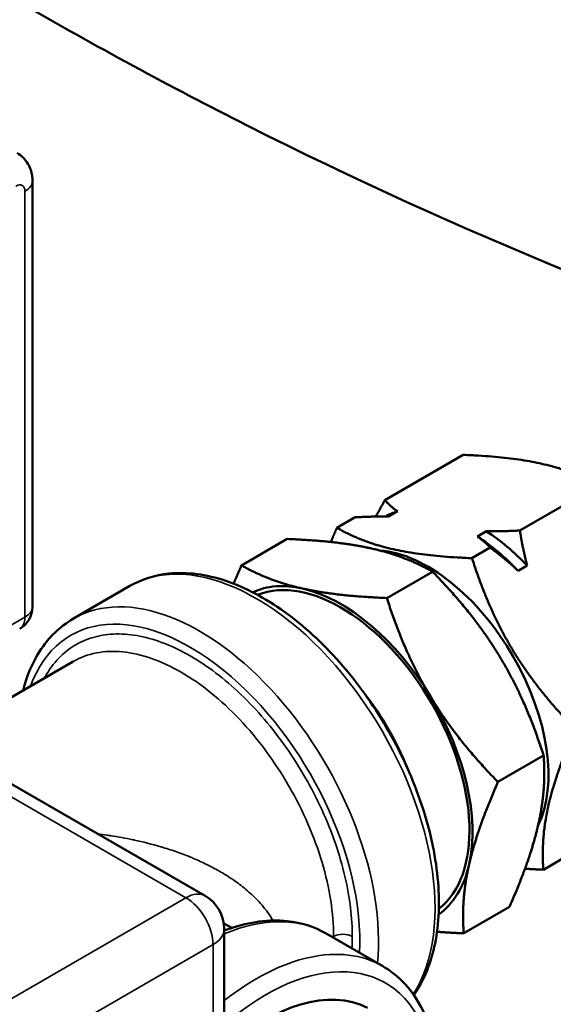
# Model space of a CAD drawing. Header units: inches. Extents: x 1 to 237, y 4 to 150.
# Tile 83 of 209: x 207.24 to 208.5, y 35.23 to 37.54. Entities that reach past the tile are written whole.
import ezdxf

# ---------------------------------------------------------------- set-up
doc = ezdxf.new("R2010")
doc.units = ezdxf.units.IN
doc.header["$LTSCALE"] = 7
doc.header["$MEASUREMENT"] = 0
doc.layers.add('Visible (ANSI)', color=7, linetype='Continuous', lineweight=50)
doc.layers.add('Visible Narrow (ANSI)', color=7, linetype='Continuous', lineweight=35)

msp = doc.modelspace()

# ---------------------------------------------------------------- linework, layer by layer
at = {"layer": 'Visible (ANSI)'}
for p, q in [((207.2741, 36.1616), (207.2741, 37.1619)), ((208.2866, 36.5183), (208.1024, 36.412)), ((208.6041, 36.447), (208.4198, 36.3406)), ((208.0325, 36.3716), (207.9897, 36.3469)), ((208.1321, 36.3858), (208.1108, 36.3735)), ((207.7655, 36.2587), (207.8728, 36.3207)), ((208.3203, 36.3265), (208.3415, 36.3387)), ((208.35, 36.3003), (208.3072, 36.2756)), ((208.4368, 36.2583), (208.4156, 36.246)), ((208.1071, 36.182), (208.2145, 36.2439)), ((207.5033, 36.2103), (207.3704, 36.1335)), ((207.1113, 35.8835), (207.37, 36.0329)), ((207.6936, 35.9593), (207.6936, 35.9593)), ((207.0616, 35.8392), (207.6798, 35.4823)), ((208.3683, 35.7498), (208.4756, 35.8117)), ((208.5179, 35.5685), (208.475, 35.5438)), ((207.9751, 35.4717), (207.9751, 35.4717)), ((208.2878, 35.3943), (208.3952, 35.4563)), ((207.7239, 35.4172), (207.7429, 35.4071)), ((207.7248, 34.694), (207.7248, 35.4044)), ((208.0973, 35.317), (207.9644, 35.3938))]:
    msp.add_line(p, q, dxfattribs=at)
for centre, radius, start, end in [((207.2141, 36.1616), 0.06, 300, 0), ((207.6348, 35.4044), 0.09, 0, 60)]:
    msp.add_arc(centre, radius, start, end, dxfattribs=at)
for centre, major_axis, start_param, end_param in [((208.3207, 35.9963), (-0.2175, 0.3767), 6.158134, 6.27918), ((208.2995, 35.9841), (0.2175, -0.3767), 1.969344, 2.288556), ((208.3207, 35.9963), (0.2175, -0.3767), 1.969344, 2.288556), ((208.2041, 35.929), (0.2, -0.3464), 0.364831, 2.769433), ((207.999, 35.8106), (-0.2137, 0.3701), 3.22236, 6.202418), ((207.999, 35.8106), (-0.2188, 0.3789), 5.794141, 6.231683), ((207.999, 35.8106), (-0.2188, 0.3789), 4.746944, 5.794141), ((207.999, 35.8106), (-0.2137, 0.3701), 0.708404, 0.708406), ((207.8966, 35.7515), (-0.2137, 0.3701), 4.476437, 4.948341), ((207.999, 35.8106), (-0.2188, 0.3789), 3.699746, 4.746944), ((207.999, 35.8106), (0.2188, -0.3789), 0.051502, 0.558154), ((207.5181, 35.533), (0.2025, -0.3507), 1.122483, 1.122488), ((207.999, 35.8106), (-0.2137, 0.3701), 2.433195, 2.4332), ((207.8222, 34.79), (0.2456, 0.4255), 0.024695, 1.069543)]:
    msp.add_ellipse(centre, major_axis=major_axis, ratio=0.57735, start_param=start_param, end_param=end_param, dxfattribs=at)
for points, knots in [([(222.1748, 43.2512), (222.0778, 43.0736), (221.9773, 42.8977), (221.5276, 42.1444), (221.1435, 41.5852), (220.3126, 40.53), (219.8631, 40.0306), (218.9109, 39.1094), (218.4051, 38.6845), (217.351, 37.928), (216.7993, 37.5933), (215.6679, 37.0327), (215.0846, 36.8032), (213.9093, 36.4654), (213.3135, 36.3526), (212.136, 36.2515), (211.55, 36.2578), (210.4129, 36.3857), (209.8565, 36.5023), (208.7904, 36.8316), (208.2748, 37.0418), (207.5988, 37.383), (207.4209, 37.4793), (207.2457, 37.5805)], [44.987781, 44.987781, 44.987781, 44.987781, 46.528733, 46.528733, 51.674042, 51.674042, 56.819023, 56.819023, 61.957189, 61.957189, 67.065917, 67.065917, 72.096689, 72.096689, 76.978984, 76.978984, 81.646942, 81.646942, 86.08134, 86.08134, 90.335711, 90.335711, 91.879885, 91.879885, 91.879885, 91.879885]), ([(207.2741, 37.1619), (207.2741, 37.1659), (207.2738, 37.1701), (207.2725, 37.1788), (207.2715, 37.1833), (207.2684, 37.1926), (207.2663, 37.1975), (207.2606, 37.207), (207.257, 37.2118), (207.2484, 37.2205), (207.2434, 37.2244), (207.2379, 37.2276)], [4.7123889, 4.7123889, 4.7123889, 4.7123889, 4.8694686, 4.8694686, 5.0265482, 5.0265482, 5.1836279, 5.1836279, 5.3407075, 5.3407075, 5.4977871, 5.4977871, 5.4977871, 5.4977871]), ([(208.1705, 35.2493), (208.1726, 35.2523), (208.1747, 35.2554), (208.1987, 35.2928), (208.2137, 35.3337), (208.2306, 35.4269), (208.2316, 35.4799), (208.219, 35.5913), (208.2053, 35.6499), (208.1646, 35.7662), (208.1378, 35.824), (208.0739, 35.9333), (208.0368, 35.9848), (207.9559, 36.0766), (207.912, 36.1169), (207.8213, 36.1821), (207.7745, 36.2069), (207.6826, 36.2377), (207.6373, 36.2438), (207.562, 36.236), (207.5309, 36.2262), (207.5033, 36.2103)], [4.189093, 4.189093, 4.189093, 4.189093, 4.217535, 4.217535, 4.525062, 4.525062, 4.85128, 4.85128, 5.180043, 5.180043, 5.507354, 5.507354, 5.834029, 5.834029, 6.161413, 6.161413, 6.490225, 6.490225, 6.815858, 6.815858, 7.068583, 7.068583, 7.068583, 7.068583]), ([(207.3704, 36.1335), (207.3386, 36.1152), (207.3116, 36.0888), (207.2737, 36.0295), (207.2607, 35.9986), (207.252, 35.9647)], [0.7853982, 0.7853982, 0.7853982, 0.7853982, 1.0759424, 1.0759424, 1.3170695, 1.3170695, 1.3170695, 1.3170695]), ([(207.7248, 35.4007), (207.7297, 35.4026), (207.7345, 35.4043), (207.7851, 35.4212), (207.8303, 35.4273), (207.9056, 35.4195), (207.9367, 35.4098), (207.9644, 35.3938)], [6.4558159, 6.4558159, 6.4558159, 6.4558159, 6.4902254, 6.4902254, 6.8158584, 6.8158584, 7.0685835, 7.0685835, 7.0685835, 7.0685835]), ([(208.0973, 35.317), (208.1291, 35.2987), (208.156, 35.2723), (208.1927, 35.215), (208.205, 35.1867), (208.2137, 35.1557)], [0.7853982, 0.7853982, 0.7853982, 0.7853982, 1.0759424, 1.0759424, 1.2992273, 1.2992273, 1.2992273, 1.2992273])]:
    msp.add_open_spline(points, degree=3, knots=knots, dxfattribs=at)
for points, weights in [([(208.6041, 36.447), (208.4932, 36.5103), (208.2866, 36.5183)], [1.10345439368, 1.27415938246, 1.10345439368]), ([(208.0813, 36.3734), (208.0911, 36.3919), (208.1024, 36.412)], [1.00834541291, 1.01214681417, 1.01371323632]), ([(208.1024, 36.412), (208.1157, 36.3972), (208.1321, 36.3858)], [1.01371323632, 1.01077867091, 1]), ([(208.1108, 36.3735), (208.0752, 36.3738), (208.0325, 36.3716)], [1, 1.01077867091, 1.01371323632]), ([(207.9754, 36.3136), (207.9821, 36.3298), (207.9897, 36.3469)], [1.1280112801, 1.11677178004, 1.10345439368]), ([(207.9897, 36.3469), (208.1005, 36.2836), (208.3072, 36.2756)], [1.10345439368, 1.27415938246, 1.10345439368]), ([(208.3415, 36.3387), (208.3771, 36.3385), (208.4198, 36.3406)], [1, 1.01077867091, 1.01371323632]), ([(208.4198, 36.3406), (208.4266, 36.2967), (208.4368, 36.2583)], [1.01371323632, 1.01077867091, 1]), ([(208.0713, 36.2983), (207.992, 36.3161), (207.8728, 36.3207)], [1, 1.06065480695, 1.04421807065]), ([(208.35, 36.3003), (208.3366, 36.315), (208.3203, 36.3265)], [1.01371323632, 1.01077867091, 1]), ([(208.2145, 36.2439), (208.1506, 36.2805), (208.0713, 36.2983)], [1.04421807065, 1.06065480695, 1]), ([(208.4156, 36.246), (208.386, 36.2733), (208.35, 36.3003)], [1, 1.01077867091, 1.01371323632]), ([(208.3072, 36.2756), (208.3806, 36.0471), (208.5498, 35.874)], [1.10345439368, 1.27415938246, 1.10345439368]), ([(207.747, 36.2156), (207.7556, 36.2364), (207.7655, 36.2587)], [1.04770622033, 1.04748328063, 1.04421807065]), ([(207.7655, 36.2587), (207.8294, 36.2222), (207.9086, 36.2044)], [1.04421807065, 1.06065480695, 1]), ([(208.3727, 36.0438), (208.3121, 36.1441), (208.2145, 36.2439)], [1, 1.06065480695, 1.04421807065]), ([(207.9086, 36.2044), (207.9879, 36.1866), (208.1071, 36.182)], [1, 1.06065480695, 1.04421807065]), ([(208.1071, 36.182), (208.1494, 36.0502), (208.2101, 35.9499)], [1.04421807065, 1.06065480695, 1]), ([(208.4756, 35.8117), (208.4333, 35.9435), (208.3727, 36.0438)], [1.04421807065, 1.06065480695, 1]), ([(208.2101, 35.9499), (208.2707, 35.8496), (208.3683, 35.7498)], [1, 1.06065480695, 1.04421807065]), ([(208.5498, 35.874), (208.4645, 35.6812), (208.475, 35.5438)], [1.10345439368, 1.27415938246, 1.10345439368]), ([(208.463, 35.65), (208.4817, 35.7325), (208.4756, 35.8117)], [1, 1.06065480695, 1.04421807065]), ([(208.3683, 35.7498), (208.3191, 35.6386), (208.3004, 35.5561)], [1.04421807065, 1.06065480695, 1]), ([(208.3952, 35.4563), (208.4444, 35.5675), (208.463, 35.65)], [1.04421807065, 1.06065480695, 1]), ([(208.3004, 35.5561), (208.2817, 35.4736), (208.2878, 35.3943)], [1, 1.06065480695, 1.04421807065]), ([(208.475, 35.5438), (208.4524, 35.5446), (208.4317, 35.546)], [1.10345439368, 1.11991863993, 1.13320698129]), ([(208.2878, 35.3943), (208.2544, 35.3956), (208.2249, 35.3979)], [1.04421807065, 1.04876913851, 1.04741000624])]:
    msp.add_rational_spline(points, weights, degree=2, dxfattribs=at)
at = {"layer": 'Visible Narrow (ANSI)'}
for p, q in [((207.2565, 36.1371), (207.2565, 37.1374)), ((206.1393, 35.492), (207.2565, 36.1371)), ((207.0338, 35.8249), (207.6348, 35.4779)), ((207.6348, 35.4779), (207.0196, 35.1227)), ((207.9792, 35.3852), (207.982, 35.3868)), ((207.6985, 35.3676), (207.0833, 35.0125)), ((207.6985, 34.6573), (207.6985, 35.3676))]:
    msp.add_line(p, q, dxfattribs=at)
for centre, major_axis, ratio, start_param, end_param in [((207.2353, 37.1252), (0.015, 0.026), 0.57735, 5.497787, 7.068583), ((207.2141, 37.1619), (0.06, 0), 0.57735, 5.497787, 6.283185), ((207.8003, 35.6959), (-0.297, 0.5144), 0.57735, 3.428604, 6.283185), ((207.6674, 35.6191), (-0.297, 0.5144), 0.57735, 3.815722, 6.283185), ((207.2141, 36.1616), (0.06, 0), 0.57735, 5.497787, 6.283185), ((207.6454, 35.6065), (-0.2815, 0.4876), 0.57735, 3.86486, 6.732988), ((207.2141, 36.1616), (0.03, -0.052), 0.57735, 0, 0.785398), ((207.8222, 35.7085), (-0.2815, 0.4876), 0.57735, 0.50853, 0.508537), ((207.6348, 35.4044), (0.045, 0.0779), 0.57735, 0, 0.785398), ((207.6348, 35.4044), (-0.045, 0.0779), 0.57735, 3.926991, 5.497787), ((207.6674, 34.8794), (0.297, 0.5144), 0.57735, 0, 0.648134), ((207.6348, 35.4044), (0.09, 0), 0.57735, 5.497787, 6.283185), ((207.8003, 34.8026), (0.297, 0.5144), 0.57735, 0, 0.966044), ((208.0039, 35.3742), (0.031, 0), 0.577342, 0.785389, 2.356187), ((207.8222, 34.79), (0.2815, 0.4876), 0.57735, 5.822134, 7.315711)]:
    msp.add_ellipse(centre, major_axis=major_axis, ratio=ratio, start_param=start_param, end_param=end_param, dxfattribs=at)
for points, knots in [([(207.302, 35.9936), (207.3028, 35.9952), (207.3125, 36.0126), (207.3345, 36.0422), (207.3734, 36.0732), (207.419, 36.0924), (207.4703, 36.0996), (207.5262, 36.0944), (207.5849, 36.0769), (207.6452, 36.0478), (207.7054, 36.0075), (207.7642, 35.9572), (207.8201, 35.898), (207.8715, 35.8315), (207.9171, 35.7598), (207.956, 35.6839), (207.9876, 35.6053), (208.0101, 35.5272), (208.0232, 35.4527), (208.0259, 35.4082), (208.0259, 35.3868)], [0.1451373, 0.1451373, 0.1451373, 0.1451373, 0.15, 0.2, 0.25, 0.3, 0.35, 0.4, 0.45, 0.5, 0.55, 0.6, 0.65, 0.7, 0.75, 0.8, 0.85, 0.9, 0.95, 0.9999999, 0.9999999, 0.9999999, 0.9999999]), ([(207.8396, 35.4243), (207.8343, 35.4332), (207.8283, 35.442), (207.8204, 35.4521), (207.8193, 35.4534), (207.818, 35.4551), (207.8178, 35.4554), (207.8128, 35.4615), (207.8077, 35.4672), (207.7943, 35.4811), (207.7856, 35.4892), (207.7755, 35.4975), (207.7752, 35.4978), (207.766, 35.5055), (207.7562, 35.5128), (207.7452, 35.5204), (207.7446, 35.5208), (207.7355, 35.527), (207.7265, 35.5327), (207.7166, 35.5384), (207.7162, 35.5387), (207.7065, 35.5443), (207.6968, 35.5495), (207.686, 35.5549), (207.6851, 35.5553), (207.6739, 35.5609), (207.6634, 35.5657), (207.6522, 35.5705), (207.6514, 35.5708), (207.6492, 35.5717), (207.6478, 35.5723), (207.646, 35.5731), (207.6456, 35.5732), (207.6335, 35.5782), (207.622, 35.5825), (207.5994, 35.5904), (207.5882, 35.5939), (207.5767, 35.5973), (207.5764, 35.5974), (207.5547, 35.6037), (207.5338, 35.609), (207.5128, 35.6135), (207.5116, 35.6138), (207.5105, 35.614), (207.4924, 35.6178), (207.4753, 35.6209), (207.4557, 35.6239), (207.4528, 35.6243), (207.4496, 35.6248), (207.4493, 35.6248), (207.442, 35.6259), (207.4351, 35.6268), (207.4282, 35.6276)], [0.0670818, 0.0670818, 0.0670818, 0.0670818, 0.0849041, 0.0849041, 0.0875851, 0.0875851, 0.0882353, 0.0882353, 0.1000815, 0.1000815, 0.1170471, 0.1170471, 0.1176471, 0.1176471, 0.1331243, 0.1331243, 0.1339866, 0.1339866, 0.1465183, 0.1465183, 0.1470588, 0.1470588, 0.1593517, 0.1593517, 0.1604722, 0.1604722, 0.1732649, 0.1732649, 0.1742259, 0.1742259, 0.1759712, 0.1759712, 0.1764706, 0.1764706, 0.1909183, 0.1909183, 0.2054191, 0.2054191, 0.2058824, 0.2058824, 0.2337063, 0.2337063, 0.2348801, 0.2352941, 0.2352941, 0.2598704, 0.2598704, 0.2643364, 0.2643364, 0.2647059, 0.2647059, 0.275388, 0.275388, 0.275388, 0.275388])]:
    msp.add_open_spline(points, degree=3, knots=knots, dxfattribs=at)
for points in [[(207.37, 36.0329), (207.4032, 36.052), (207.4828, 36.0675), (207.6235, 36.0186), (207.7643, 35.905), (207.8836, 35.744), (207.9634, 35.5601), (207.982, 35.441), (207.982, 35.3868)], [(207.982, 35.3868), (207.982, 35.3858), (207.982, 35.3847), (207.982, 35.3836)], [(208.0259, 35.3868), (208.0259, 35.3774), (208.0256, 35.368), (208.0251, 35.3588)]]:
    msp.add_open_spline(points, degree=3, dxfattribs=at)

doc.saveas('drawing.dxf')
